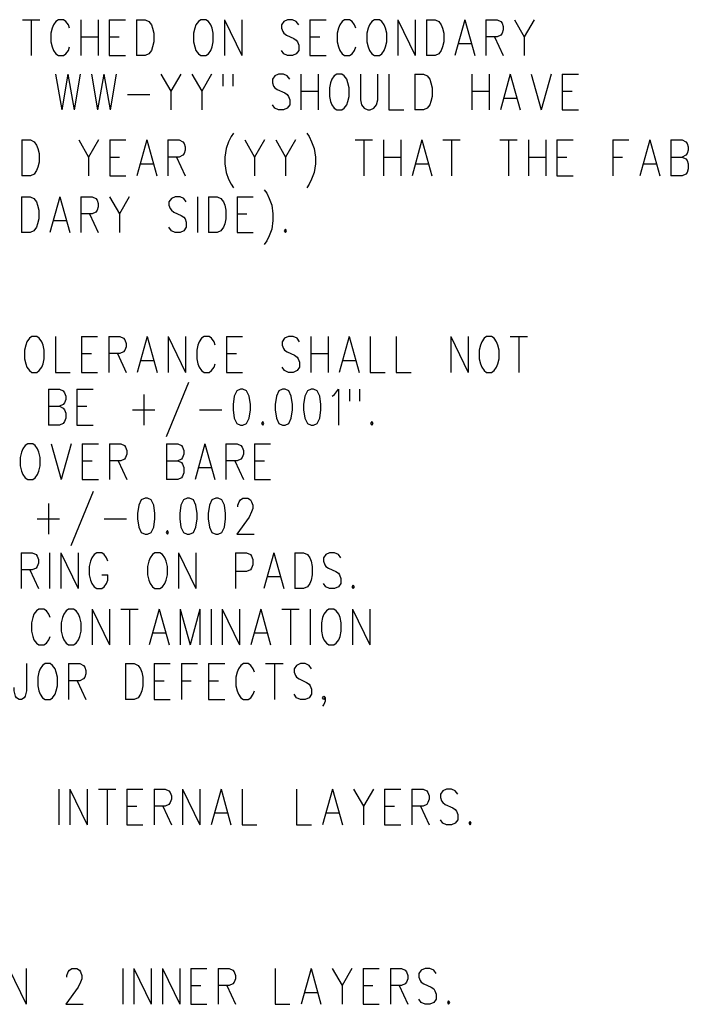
# Model space of a CAD drawing. Extents: x 2 to 38, y 4.3 to 27.6.
# Tile 11 of 33: x 13.3 to 17.2, y 10 to 15.8. Entities that reach past the tile are written whole.
import ezdxf

# ---------------------------------------------------------------- set-up
doc = ezdxf.new("R2010")
doc.units = 0
doc.layers.add('pho', color=1, linetype='CONTINUOUS')

msp = doc.modelspace()

# ---------------------------------------------------------------- linework, layer by layer
at = {"layer": 'pho', "color": 1}
for points in [[(13.29304, 15.75281), (13.39404, 15.75281)], [(13.34354, 15.75281), (13.34354, 15.5445)], [(13.56718, 15.70321), (13.55997, 15.72305), (13.54554, 15.74289), (13.53111, 15.75281), (13.50226, 15.75281), (13.48783, 15.74289), (13.4734, 15.72305), (13.46618, 15.70321), (13.45897, 15.67345), (13.45897, 15.62385), (13.46618, 15.5941), (13.4734, 15.57426), (13.48783, 15.55442), (13.50226, 15.5445), (13.53111, 15.5445), (13.54554, 15.55442), (13.55997, 15.57426), (13.56718, 15.5941)], [(13.63211, 15.75281), (13.63211, 15.5445)], [(13.73311, 15.75281), (13.73311, 15.5445)], [(13.79804, 15.75281), (13.79804, 15.5445)], [(13.79804, 15.75281), (13.89182, 15.75281)], [(13.95675, 15.75281), (13.95675, 15.5445)], [(13.95675, 15.75281), (14.00725, 15.75281), (14.02889, 15.74289), (14.04332, 15.72305), (14.05053, 15.70321), (14.05775, 15.67345), (14.05775, 15.62385), (14.05053, 15.5941), (14.04332, 15.57426), (14.02889, 15.55442), (14.00725, 15.5445), (13.95675, 15.5445)], [(14.33188, 15.75281), (14.31746, 15.74289), (14.30303, 15.72305), (14.29581, 15.70321), (14.2886, 15.67345), (14.2886, 15.62385), (14.29581, 15.5941), (14.30303, 15.57426), (14.31746, 15.55442), (14.33188, 15.5445), (14.36074, 15.5445), (14.37517, 15.55442), (14.3896, 15.57426), (14.39681, 15.5941), (14.40402, 15.62385)], [(14.40402, 15.67345), (14.39681, 15.70321), (14.3896, 15.72305), (14.37517, 15.74289), (14.36074, 15.75281), (14.33188, 15.75281)], [(14.46895, 15.75281), (14.46895, 15.5445)], [(14.46895, 15.75281), (14.56995, 15.5445)], [(14.56995, 15.75281), (14.56995, 15.5445)], [(14.9018, 15.72305), (14.88737, 15.74289), (14.86573, 15.75281), (14.83687, 15.75281), (14.81523, 15.74289), (14.8008, 15.72305), (14.8008, 15.70321), (14.80802, 15.68337), (14.81523, 15.67345), (14.82966, 15.66353), (14.87295, 15.64369), (14.88737, 15.63377), (14.89459, 15.62385), (14.9018, 15.60401), (14.9018, 15.57426), (14.88737, 15.55442), (14.86573, 15.5445), (14.83687, 15.5445), (14.81523, 15.55442), (14.8008, 15.57426)], [(14.96673, 15.75281), (14.96673, 15.5445)], [(14.96673, 15.75281), (15.06051, 15.75281)], [(15.23365, 15.70321), (15.22644, 15.72305), (15.21201, 15.74289), (15.19758, 15.75281), (15.16873, 15.75281), (15.1543, 15.74289), (15.13987, 15.72305), (15.13265, 15.70321)], [(15.34187, 15.75281), (15.32744, 15.74289), (15.31301, 15.72305), (15.30579, 15.70321), (15.29858, 15.67345), (15.29858, 15.62385), (15.30579, 15.5941), (15.31301, 15.57426), (15.32744, 15.55442), (15.34187, 15.5445), (15.37072, 15.5445), (15.38515, 15.55442), (15.39958, 15.57426), (15.40679, 15.5941), (15.41401, 15.62385), (15.41401, 15.67345), (15.40679, 15.70321), (15.39958, 15.72305), (15.38515, 15.74289), (15.37072, 15.75281), (15.34187, 15.75281)], [(15.47893, 15.75281), (15.47893, 15.5445)], [(15.47893, 15.75281), (15.57993, 15.5445)], [(15.57993, 15.75281), (15.57993, 15.5445)], [(15.64486, 15.75281), (15.64486, 15.5445)], [(15.64486, 15.75281), (15.69536, 15.75281), (15.717, 15.74289), (15.73143, 15.72305), (15.73864, 15.70321), (15.74586, 15.67345), (15.74586, 15.62385), (15.73864, 15.5941), (15.73143, 15.57426), (15.717, 15.55442), (15.69536, 15.5445), (15.64486, 15.5445)], [(15.8685, 15.75281), (15.81079, 15.5445)], [(15.8685, 15.75281), (15.92621, 15.5445)], [(15.99114, 15.75281), (15.99114, 15.5445)], [(15.99114, 15.75281), (16.05607, 15.75281), (16.07771, 15.74289), (16.08492, 15.73297), (16.09214, 15.71313), (16.09214, 15.69329), (16.08492, 15.67345), (16.07771, 15.66353), (16.05607, 15.65361), (15.99114, 15.65361)], [(16.15707, 15.75281), (16.21478, 15.65361), (16.21478, 15.5445)], [(16.27249, 15.75281), (16.21478, 15.65361)], [(13.63211, 15.65361), (13.73311, 15.65361)], [(13.79804, 15.65361), (13.85575, 15.65361)], [(14.40402, 15.62385), (14.40402, 15.67345)], [(14.96673, 15.65361), (15.02444, 15.65361)], [(15.13265, 15.70321), (15.12544, 15.67345), (15.12544, 15.62385), (15.13265, 15.5941)], [(16.04164, 15.65361), (16.09214, 15.5445)], [(15.83243, 15.61393), (15.90457, 15.61393)], [(13.79804, 15.5445), (13.89182, 15.5445)], [(14.96673, 15.5445), (15.06051, 15.5445)], [(15.13265, 15.5941), (15.13987, 15.57426), (15.1543, 15.55442), (15.16873, 15.5445), (15.19758, 15.5445), (15.21201, 15.55442), (15.22644, 15.57426), (15.23365, 15.5941)], [(13.48542, 15.43538), (13.52149, 15.22708)], [(13.55756, 15.43538), (13.52149, 15.22708)], [(13.55756, 15.43538), (13.59363, 15.22708)], [(13.62971, 15.43538), (13.59363, 15.22708)], [(13.69463, 15.43538), (13.7307, 15.22708)], [(13.76677, 15.43538), (13.7307, 15.22708)], [(13.76677, 15.43538), (13.80285, 15.22708)], [(13.83892, 15.43538), (13.80285, 15.22708)], [(14.09863, 15.43538), (14.15634, 15.33619), (14.15634, 15.22708)], [(14.21405, 15.43538), (14.15634, 15.33619)], [(14.27898, 15.43538), (14.33669, 15.33619), (14.33669, 15.22708)], [(14.39441, 15.43538), (14.33669, 15.33619)], [(14.45933, 15.43538), (14.45933, 15.36595)], [(14.51705, 15.43538), (14.51705, 15.36595)], [(14.8489, 15.40563), (14.83447, 15.42546), (14.81283, 15.43538), (14.78397, 15.43538), (14.76233, 15.42546), (14.7479, 15.40563), (14.7479, 15.38579), (14.75511, 15.36595), (14.76233, 15.35603), (14.77676, 15.34611), (14.82004, 15.32627), (14.83447, 15.31635), (14.84168, 15.30643), (14.8489, 15.28659), (14.8489, 15.25683), (14.83447, 15.23699), (14.81283, 15.22708)], [(14.91383, 15.43538), (14.91383, 15.22708)], [(15.01482, 15.43538), (15.01482, 15.22708)], [(15.12304, 15.43538), (15.10861, 15.42546), (15.09418, 15.40563), (15.08697, 15.38579), (15.07975, 15.35603), (15.07975, 15.30643), (15.08697, 15.27667), (15.09418, 15.25683), (15.10861, 15.23699), (15.12304, 15.22708)], [(15.15189, 15.22708), (15.16632, 15.23699), (15.18075, 15.25683), (15.18796, 15.27667), (15.19518, 15.30643), (15.19518, 15.35603), (15.18796, 15.38579), (15.18075, 15.40563), (15.16632, 15.42546), (15.15189, 15.43538), (15.12304, 15.43538)], [(15.26011, 15.43538), (15.26011, 15.28659), (15.26732, 15.25683), (15.28175, 15.23699), (15.30339, 15.22708)], [(15.31782, 15.22708), (15.33946, 15.23699), (15.35389, 15.25683), (15.3611, 15.28659), (15.3611, 15.43538)], [(15.42603, 15.43538), (15.42603, 15.22708)], [(15.57753, 15.43538), (15.57753, 15.22708)], [(15.57753, 15.43538), (15.62803, 15.43538), (15.64967, 15.42546), (15.6641, 15.40563), (15.67131, 15.38579), (15.67853, 15.35603), (15.67853, 15.30643), (15.67131, 15.27667), (15.6641, 15.25683), (15.64967, 15.23699), (15.62803, 15.22708)], [(15.90938, 15.43538), (15.90938, 15.22708)], [(16.01038, 15.43538), (16.01038, 15.22708)], [(16.13302, 15.43538), (16.07531, 15.22708)], [(16.13302, 15.43538), (16.19073, 15.22708)], [(16.25566, 15.43538), (16.31337, 15.22708)], [(16.37109, 15.43538), (16.31337, 15.22708)], [(16.43601, 15.43538), (16.43601, 15.22708)], [(16.43601, 15.43538), (16.5298, 15.43538)], [(13.90384, 15.31635), (14.0337, 15.31635)], [(14.91383, 15.33619), (15.01482, 15.33619)], [(15.90938, 15.33619), (16.01038, 15.33619)], [(16.43601, 15.33619), (16.49373, 15.33619)], [(14.78397, 15.22708), (14.76233, 15.23699), (14.7479, 15.25683)], [(16.09695, 15.29651), (16.16909, 15.29651)], [(14.81283, 15.22708), (14.78397, 15.22708)], [(15.12304, 15.22708), (15.15189, 15.22708)], [(15.30339, 15.22708), (15.31782, 15.22708)], [(15.42603, 15.22708), (15.5126, 15.22708)], [(15.62803, 15.22708), (15.57753, 15.22708)], [(16.43601, 15.22708), (16.5298, 15.22708)], [(14.52205, 15.09204), (14.50762, 15.0722), (14.49319, 15.04244), (14.47876, 15.00276), (14.47155, 14.95317), (14.47155, 14.91349), (14.47876, 14.86389), (14.49319, 14.82421), (14.50762, 14.79445), (14.52205, 14.77461)], [(14.94768, 15.09204), (14.96211, 15.0722), (14.97654, 15.04244), (14.99097, 15.00276), (14.99818, 14.95317), (14.99818, 14.91349), (14.99097, 14.86389), (14.97654, 14.82421), (14.96211, 14.79445), (14.94768, 14.77461)], [(13.28843, 15.05236), (13.28843, 14.84405)], [(13.28843, 15.05236), (13.33893, 15.05236), (13.36057, 15.04244), (13.375, 15.0226), (13.38221, 15.00276), (13.38943, 14.973), (13.38943, 14.92341), (13.38221, 14.89365), (13.375, 14.87381), (13.36057, 14.85397), (13.33893, 14.84405), (13.28843, 14.84405)], [(13.62028, 15.05236), (13.67799, 14.95317), (13.67799, 14.84405)], [(13.73571, 15.05236), (13.67799, 14.95317)], [(13.80063, 15.05236), (13.80063, 14.84405)], [(13.80063, 15.05236), (13.89442, 15.05236)], [(14.01706, 15.05236), (13.95934, 14.84405)], [(14.01706, 15.05236), (14.07477, 14.84405)], [(14.1397, 15.05236), (14.1397, 14.84405)], [(14.1397, 15.05236), (14.20463, 15.05236), (14.22627, 15.04244), (14.23348, 15.03252), (14.2407, 15.01268), (14.2407, 14.99284), (14.23348, 14.973), (14.22627, 14.96308), (14.20463, 14.95317), (14.1397, 14.95317)], [(14.58698, 15.05236), (14.64469, 14.95317), (14.64469, 14.84405)], [(14.7024, 15.05236), (14.64469, 14.95317)], [(14.76733, 15.05236), (14.82504, 14.95317), (14.82504, 14.84405)], [(14.88276, 15.05236), (14.82504, 14.95317)], [(15.22904, 15.05236), (15.33003, 15.05236)], [(15.27954, 15.05236), (15.27954, 14.84405)], [(15.39496, 15.05236), (15.39496, 14.84405)], [(15.49596, 15.05236), (15.49596, 14.84405)], [(15.6186, 15.05236), (15.56089, 14.84405)], [(15.6186, 15.05236), (15.67631, 14.84405)], [(15.74124, 15.05236), (15.84224, 15.05236)], [(15.79174, 15.05236), (15.79174, 14.84405)], [(16.07309, 15.05236), (16.17409, 15.05236)], [(16.12359, 15.05236), (16.12359, 14.84405)], [(16.23902, 15.05236), (16.23902, 14.84405)], [(16.34002, 15.05236), (16.34002, 14.84405)], [(16.40494, 15.05236), (16.40494, 14.84405)], [(16.40494, 15.05236), (16.49873, 15.05236)], [(16.72958, 15.05236), (16.72958, 14.84405)], [(16.72958, 15.05236), (16.82337, 15.05236)], [(16.94601, 15.05236), (16.88829, 14.84405)], [(16.94601, 15.05236), (17.00372, 14.84405)], [(17.06865, 15.05236), (17.06865, 14.84405)], [(17.06865, 15.05236), (17.13357, 15.05236), (17.15522, 15.04244), (17.16243, 15.03252), (17.16964, 15.01268), (17.16964, 14.99284), (17.16243, 14.973), (17.15522, 14.96308), (17.13357, 14.95317)], [(13.80063, 14.95317), (13.85835, 14.95317)], [(13.98099, 14.91349), (14.05313, 14.91349)], [(14.1902, 14.95317), (14.2407, 14.84405)], [(15.39496, 14.95317), (15.49596, 14.95317)], [(15.58253, 14.91349), (15.65467, 14.91349)], [(16.23902, 14.95317), (16.34002, 14.95317)], [(16.40494, 14.95317), (16.46266, 14.95317)], [(16.72958, 14.95317), (16.78729, 14.95317)], [(16.90994, 14.91349), (16.98208, 14.91349)], [(17.06865, 14.95317), (17.13357, 14.95317), (17.15522, 14.94325), (17.16243, 14.93333), (17.16964, 14.91349), (17.16964, 14.88373), (17.16243, 14.86389), (17.15522, 14.85397), (17.13357, 14.84405), (17.06865, 14.84405)], [(13.80063, 14.84405), (13.89442, 14.84405)], [(16.40494, 14.84405), (16.49873, 14.84405)], [(14.70106, 14.76192), (14.71548, 14.74208), (14.72991, 14.71232), (14.74434, 14.67264), (14.75156, 14.62305), (14.75156, 14.58337), (14.74434, 14.53377), (14.72991, 14.49409), (14.71548, 14.46433), (14.70106, 14.4445)], [(13.28708, 14.72224), (13.28708, 14.51393)], [(13.28708, 14.72224), (13.33758, 14.72224), (13.35922, 14.71232), (13.37365, 14.69248), (13.38086, 14.67264), (13.38808, 14.64288), (13.38808, 14.59329), (13.38086, 14.56353), (13.37365, 14.54369), (13.35922, 14.52385), (13.33758, 14.51393), (13.28708, 14.51393)], [(13.51072, 14.72224), (13.45301, 14.51393)], [(13.51072, 14.72224), (13.56843, 14.51393)], [(13.63336, 14.72224), (13.63336, 14.51393)], [(13.63336, 14.72224), (13.69829, 14.72224), (13.71993, 14.71232), (13.72714, 14.7024), (13.73436, 14.68256), (13.73436, 14.66272), (13.72714, 14.64288), (13.71993, 14.63296), (13.69829, 14.62305), (13.63336, 14.62305)], [(13.79929, 14.72224), (13.857, 14.62305), (13.857, 14.51393)], [(13.91471, 14.72224), (13.857, 14.62305)], [(14.24656, 14.69248), (14.23214, 14.71232), (14.21049, 14.72224), (14.18164, 14.72224), (14.15999, 14.71232), (14.14557, 14.69248), (14.14557, 14.67264), (14.15278, 14.6528), (14.15999, 14.64288), (14.17442, 14.63296), (14.21771, 14.61313), (14.23214, 14.60321), (14.23935, 14.59329), (14.24656, 14.57345), (14.24656, 14.54369), (14.23214, 14.52385), (14.21049, 14.51393), (14.18164, 14.51393), (14.15999, 14.52385), (14.14557, 14.54369)], [(14.31149, 14.72224), (14.31149, 14.51393)], [(14.37642, 14.72224), (14.37642, 14.51393)], [(14.37642, 14.72224), (14.42692, 14.72224), (14.44856, 14.71232), (14.46299, 14.69248), (14.4702, 14.67264), (14.47742, 14.64288), (14.47742, 14.59329), (14.4702, 14.56353), (14.46299, 14.54369), (14.44856, 14.52385), (14.42692, 14.51393), (14.37642, 14.51393)], [(14.54234, 14.72224), (14.54234, 14.51393)], [(14.54234, 14.72224), (14.63613, 14.72224)], [(13.68386, 14.62305), (13.73436, 14.51393)], [(14.54234, 14.62305), (14.60006, 14.62305)], [(13.47465, 14.58337), (13.54679, 14.58337)], [(14.54234, 14.51393), (14.63613, 14.51393)], [(14.8237, 14.53377), (14.81648, 14.52385), (14.8237, 14.51393), (14.83091, 14.52385), (14.8237, 14.53377)], [(13.34778, 13.90752), (13.33335, 13.8976), (13.31892, 13.87776), (13.31171, 13.85792), (13.30449, 13.82817), (13.30449, 13.77857), (13.31171, 13.74881), (13.31892, 13.72897), (13.33335, 13.70913), (13.34778, 13.69921), (13.37663, 13.69921), (13.39106, 13.70913), (13.40549, 13.72897), (13.4127, 13.74881), (13.41992, 13.77857), (13.41992, 13.82817), (13.4127, 13.85792), (13.40549, 13.87776), (13.39106, 13.8976), (13.37663, 13.90752), (13.34778, 13.90752)], [(13.48484, 13.90752), (13.48484, 13.69921), (13.57141, 13.69921)], [(13.63634, 13.90752), (13.63634, 13.69921)], [(13.63634, 13.90752), (13.73013, 13.90752)], [(13.79505, 13.90752), (13.79505, 13.69921)], [(13.79505, 13.90752), (13.85998, 13.90752), (13.88162, 13.8976), (13.88884, 13.88768), (13.89605, 13.86784), (13.89605, 13.848), (13.88884, 13.82817), (13.88162, 13.81825), (13.85998, 13.80833), (13.79505, 13.80833)], [(14.01869, 13.90752), (13.96098, 13.69921)], [(14.01869, 13.90752), (14.07641, 13.69921)], [(14.14133, 13.90752), (14.14133, 13.69921)], [(14.14133, 13.90752), (14.24233, 13.69921)], [(14.24233, 13.90752), (14.24233, 13.69921)], [(14.41547, 13.85792), (14.40826, 13.87776), (14.39383, 13.8976), (14.3794, 13.90752), (14.35054, 13.90752), (14.33612, 13.8976), (14.32169, 13.87776), (14.31447, 13.85792), (14.30726, 13.82817), (14.30726, 13.77857), (14.31447, 13.74881), (14.32169, 13.72897), (14.33612, 13.70913), (14.35054, 13.69921), (14.3794, 13.69921), (14.39383, 13.70913), (14.40826, 13.72897), (14.41547, 13.74881)], [(14.4804, 13.90752), (14.4804, 13.69921)], [(14.4804, 13.90752), (14.57418, 13.90752)], [(14.90603, 13.87776), (14.89161, 13.8976), (14.86996, 13.90752), (14.84111, 13.90752), (14.81946, 13.8976), (14.80504, 13.87776), (14.80504, 13.85792), (14.81225, 13.83808), (14.81946, 13.82817), (14.83389, 13.81825), (14.87718, 13.79841), (14.89161, 13.78849), (14.89882, 13.77857), (14.90603, 13.75873), (14.90603, 13.72897), (14.89161, 13.70913), (14.86996, 13.69921), (14.84111, 13.69921), (14.81946, 13.70913), (14.80504, 13.72897)], [(14.97096, 13.90752), (14.97096, 13.69921)], [(15.07196, 13.90752), (15.07196, 13.69921)], [(15.1946, 13.90752), (15.13689, 13.69921)], [(15.1946, 13.90752), (15.25231, 13.69921)], [(15.31724, 13.90752), (15.31724, 13.69921), (15.40381, 13.69921)], [(15.46874, 13.90752), (15.46874, 13.69921), (15.55531, 13.69921)], [(15.78616, 13.90752), (15.78616, 13.69921)], [(15.78616, 13.90752), (15.88716, 13.69921)], [(15.88716, 13.90752), (15.88716, 13.69921)], [(15.99537, 13.90752), (15.98094, 13.8976), (15.96652, 13.87776), (15.9593, 13.85792), (15.95209, 13.82817), (15.95209, 13.77857), (15.9593, 13.74881), (15.96652, 13.72897), (15.98094, 13.70913), (15.99537, 13.69921), (16.02423, 13.69921), (16.03866, 13.70913), (16.05309, 13.72897), (16.0603, 13.74881), (16.06751, 13.77857), (16.06751, 13.82817), (16.0603, 13.85792), (16.05309, 13.87776), (16.03866, 13.8976), (16.02423, 13.90752), (15.99537, 13.90752)], [(16.13244, 13.90752), (16.23344, 13.90752)], [(16.18294, 13.90752), (16.18294, 13.69921)], [(13.63634, 13.80833), (13.69406, 13.80833)], [(13.84555, 13.80833), (13.89605, 13.69921)], [(13.98262, 13.76865), (14.05476, 13.76865)], [(14.4804, 13.80833), (14.53811, 13.80833)], [(14.97096, 13.80833), (15.07196, 13.80833)], [(15.15853, 13.76865), (15.23067, 13.76865)], [(13.63634, 13.69921), (13.73013, 13.69921)], [(14.4804, 13.69921), (14.57418, 13.69921)], [(13.44387, 13.60068), (13.44387, 13.39237)], [(13.44387, 13.60068), (13.5088, 13.60068), (13.53044, 13.59076), (13.53765, 13.58084), (13.54487, 13.561), (13.54487, 13.54116), (13.53765, 13.52132), (13.53044, 13.5114), (13.5088, 13.50148)], [(13.60979, 13.60068), (13.60979, 13.39237)], [(13.60979, 13.60068), (13.70358, 13.60068)], [(14.25907, 13.64036), (14.12921, 13.32293)], [(14.56206, 13.60068), (14.54042, 13.59076), (14.52599, 13.561), (14.51878, 13.5114), (14.51878, 13.48165), (14.52599, 13.43205), (14.54042, 13.40229), (14.56206, 13.39237), (14.57649, 13.39237), (14.59813, 13.40229), (14.61256, 13.43205), (14.61978, 13.48165), (14.61978, 13.5114), (14.61256, 13.561), (14.59813, 13.59076), (14.57649, 13.60068), (14.56206, 13.60068)], [(14.80734, 13.60068), (14.7857, 13.59076), (14.77127, 13.561), (14.76406, 13.5114), (14.76406, 13.48165), (14.77127, 13.43205), (14.7857, 13.40229), (14.80734, 13.39237), (14.82177, 13.39237), (14.84342, 13.40229), (14.85784, 13.43205), (14.86506, 13.48165), (14.86506, 13.5114), (14.85784, 13.561), (14.84342, 13.59076), (14.82177, 13.60068), (14.80734, 13.60068)], [(14.97327, 13.60068), (14.95163, 13.59076), (14.9372, 13.561), (14.92999, 13.5114), (14.92999, 13.48165), (14.9372, 13.43205), (14.95163, 13.40229), (14.97327, 13.39237), (14.9877, 13.39237), (15.00934, 13.40229), (15.02377, 13.43205), (15.03098, 13.48165), (15.03098, 13.5114), (15.02377, 13.561), (15.00934, 13.59076), (14.9877, 13.60068), (14.97327, 13.60068)], [(15.09591, 13.561), (15.11034, 13.57092), (15.13198, 13.60068), (15.13198, 13.39237)], [(15.19691, 13.60068), (15.19691, 13.53124)], [(15.25462, 13.60068), (15.25462, 13.53124)], [(13.99936, 13.57092), (13.99936, 13.39237)], [(13.44387, 13.50148), (13.5088, 13.50148), (13.53044, 13.49156), (13.53765, 13.48165), (13.54487, 13.46181), (13.54487, 13.43205), (13.53765, 13.41221), (13.53044, 13.40229), (13.5088, 13.39237), (13.44387, 13.39237)], [(13.60979, 13.50148), (13.66751, 13.50148)], [(13.93443, 13.48165), (14.06429, 13.48165)], [(14.324, 13.48165), (14.45385, 13.48165)], [(13.60979, 13.39237), (13.70358, 13.39237)], [(14.69192, 13.41221), (14.6847, 13.40229), (14.69192, 13.39237), (14.69913, 13.40229), (14.69192, 13.41221)], [(15.32676, 13.41221), (15.31955, 13.40229), (15.32676, 13.39237), (15.33398, 13.40229), (15.32676, 13.41221)], [(13.32363, 13.28326), (13.3092, 13.27334), (13.29478, 13.2535), (13.28756, 13.23366), (13.28035, 13.2039), (13.28035, 13.1543), (13.28756, 13.12454), (13.29478, 13.10471), (13.3092, 13.08487), (13.32363, 13.07495), (13.35249, 13.07495), (13.36692, 13.08487), (13.38135, 13.10471), (13.38856, 13.12454), (13.39577, 13.1543), (13.39577, 13.2039), (13.38856, 13.23366), (13.38135, 13.2535), (13.36692, 13.27334), (13.35249, 13.28326), (13.32363, 13.28326)], [(13.4607, 13.28326), (13.51841, 13.07495)], [(13.57613, 13.28326), (13.51841, 13.07495)], [(13.64106, 13.28326), (13.64106, 13.07495)], [(13.64106, 13.28326), (13.73484, 13.28326)], [(13.79977, 13.28326), (13.79977, 13.07495)], [(13.79977, 13.28326), (13.86469, 13.28326), (13.88634, 13.27334), (13.89355, 13.26342), (13.90077, 13.24358), (13.90077, 13.22374), (13.89355, 13.2039), (13.88634, 13.19398), (13.86469, 13.18406), (13.79977, 13.18406)], [(14.13162, 13.28326), (14.13162, 13.07495)], [(14.13162, 13.28326), (14.19655, 13.28326), (14.21819, 13.27334), (14.2254, 13.26342), (14.23262, 13.24358), (14.23262, 13.22374), (14.2254, 13.2039), (14.21819, 13.19398), (14.19655, 13.18406)], [(14.35526, 13.28326), (14.29754, 13.07495)], [(14.35526, 13.28326), (14.41297, 13.07495)], [(14.4779, 13.28326), (14.4779, 13.07495)], [(14.4779, 13.28326), (14.54283, 13.28326), (14.56447, 13.27334), (14.57168, 13.26342), (14.5789, 13.24358), (14.5789, 13.22374), (14.57168, 13.2039), (14.56447, 13.19398), (14.54283, 13.18406), (14.4779, 13.18406)], [(14.64382, 13.28326), (14.64382, 13.07495)], [(14.64382, 13.28326), (14.73761, 13.28326)], [(13.64106, 13.18406), (13.69877, 13.18406)], [(13.85027, 13.18406), (13.90077, 13.07495)], [(14.13162, 13.18406), (14.19655, 13.18406), (14.21819, 13.17414), (14.2254, 13.16422), (14.23262, 13.14438), (14.23262, 13.11462), (14.2254, 13.09479), (14.21819, 13.08487), (14.19655, 13.07495), (14.13162, 13.07495)], [(14.31919, 13.14438), (14.39133, 13.14438)], [(14.5284, 13.18406), (14.5789, 13.07495)], [(14.64382, 13.18406), (14.70154, 13.18406)], [(13.64106, 13.07495), (13.73484, 13.07495)], [(14.64382, 13.07495), (14.73761, 13.07495)], [(13.70358, 13.00551), (13.57372, 12.68809)], [(14.00657, 12.96583), (13.98493, 12.95591), (13.9705, 12.92616), (13.96329, 12.87656), (13.96329, 12.8468), (13.9705, 12.7972), (13.98493, 12.76744), (14.00657, 12.75752), (14.021, 12.75752), (14.04264, 12.76744), (14.05707, 12.7972), (14.06429, 12.8468), (14.06429, 12.87656), (14.05707, 12.92616), (14.04264, 12.95591), (14.021, 12.96583), (14.00657, 12.96583)], [(14.25185, 12.96583), (14.23021, 12.95591), (14.21578, 12.92616), (14.20857, 12.87656), (14.20857, 12.8468), (14.21578, 12.7972), (14.23021, 12.76744), (14.25185, 12.75752), (14.26628, 12.75752), (14.28793, 12.76744), (14.30235, 12.7972), (14.30957, 12.8468), (14.30957, 12.87656), (14.30235, 12.92616), (14.28793, 12.95591), (14.26628, 12.96583), (14.25185, 12.96583)], [(14.41778, 12.96583), (14.39614, 12.95591), (14.38171, 12.92616), (14.37449, 12.87656), (14.37449, 12.8468), (14.38171, 12.7972), (14.39614, 12.76744), (14.41778, 12.75752), (14.43221, 12.75752), (14.45385, 12.76744), (14.46828, 12.7972), (14.47549, 12.8468), (14.47549, 12.87656), (14.46828, 12.92616), (14.45385, 12.95591), (14.43221, 12.96583), (14.41778, 12.96583)], [(14.54763, 12.91624), (14.54763, 12.92616), (14.55485, 12.94599), (14.56206, 12.95591), (14.57649, 12.96583), (14.60535, 12.96583), (14.61978, 12.95591), (14.62699, 12.94599), (14.6342, 12.92616), (14.6342, 12.90632), (14.62699, 12.88648), (14.61256, 12.85672), (14.54042, 12.75752), (14.64142, 12.75752)], [(13.44387, 12.93607), (13.44387, 12.75752)], [(13.37894, 12.8468), (13.5088, 12.8468)], [(13.76851, 12.8468), (13.89836, 12.8468)], [(14.13643, 12.77736), (14.12921, 12.76744), (14.13643, 12.75752), (14.14364, 12.76744), (14.13643, 12.77736)], [(13.28516, 12.64841), (13.28516, 12.4401)], [(13.28516, 12.64841), (13.35008, 12.64841), (13.37173, 12.63849), (13.37894, 12.62857), (13.38616, 12.60873), (13.38616, 12.58889), (13.37894, 12.56905), (13.37173, 12.55913), (13.35008, 12.54922), (13.28516, 12.54922)], [(13.45108, 12.64841), (13.45108, 12.4401)], [(13.51601, 12.64841), (13.51601, 12.4401)], [(13.51601, 12.64841), (13.61701, 12.4401)], [(13.61701, 12.64841), (13.61701, 12.4401)], [(13.79015, 12.59881), (13.78293, 12.61865), (13.76851, 12.63849), (13.75408, 12.64841), (13.72522, 12.64841), (13.71079, 12.63849), (13.69636, 12.61865), (13.68915, 12.59881), (13.68194, 12.56905), (13.68194, 12.51946), (13.68915, 12.4897), (13.69636, 12.46986), (13.71079, 12.45002), (13.72522, 12.4401), (13.75408, 12.4401), (13.76851, 12.45002), (13.78293, 12.46986), (13.79015, 12.4897), (13.79015, 12.51946)], [(14.06429, 12.64841), (14.04986, 12.63849), (14.03543, 12.61865), (14.02822, 12.59881), (14.021, 12.56905), (14.021, 12.51946), (14.02822, 12.4897), (14.03543, 12.46986), (14.04986, 12.45002), (14.06429, 12.4401), (14.09314, 12.4401), (14.10757, 12.45002), (14.122, 12.46986), (14.12921, 12.4897), (14.13643, 12.51946), (14.13643, 12.56905), (14.12921, 12.59881), (14.122, 12.61865), (14.10757, 12.63849), (14.09314, 12.64841), (14.06429, 12.64841)], [(14.20136, 12.64841), (14.20136, 12.4401)], [(14.20136, 12.64841), (14.30235, 12.4401)], [(14.30235, 12.64841), (14.30235, 12.4401)], [(14.53321, 12.64841), (14.53321, 12.4401)], [(14.53321, 12.64841), (14.59813, 12.64841), (14.61978, 12.63849), (14.62699, 12.62857), (14.6342, 12.60873), (14.6342, 12.57897), (14.62699, 12.55913), (14.61978, 12.54922), (14.59813, 12.5393), (14.53321, 12.5393)], [(14.75685, 12.64841), (14.69913, 12.4401)], [(14.75685, 12.64841), (14.81456, 12.4401)], [(14.87949, 12.64841), (14.87949, 12.4401)], [(14.87949, 12.64841), (14.92999, 12.64841), (14.95163, 12.63849), (14.96606, 12.61865), (14.97327, 12.59881), (14.98048, 12.56905), (14.98048, 12.51946), (14.97327, 12.4897), (14.96606, 12.46986), (14.95163, 12.45002), (14.92999, 12.4401), (14.87949, 12.4401)], [(15.14641, 12.61865), (15.13198, 12.63849), (15.11034, 12.64841), (15.08148, 12.64841), (15.05984, 12.63849), (15.04541, 12.61865), (15.04541, 12.59881), (15.05263, 12.57897), (15.05984, 12.56905), (15.07427, 12.55913), (15.11755, 12.5393), (15.13198, 12.52938), (15.1392, 12.51946), (15.14641, 12.49962), (15.14641, 12.46986), (15.13198, 12.45002), (15.11034, 12.4401), (15.08148, 12.4401), (15.05984, 12.45002), (15.04541, 12.46986)], [(13.33566, 12.54922), (13.38616, 12.4401)], [(13.75408, 12.51946), (13.79015, 12.51946)], [(14.72077, 12.50954), (14.79292, 12.50954)], [(15.21855, 12.45994), (15.21134, 12.45002), (15.21855, 12.4401), (15.22577, 12.45002), (15.21855, 12.45994)], [(13.45358, 12.27081), (13.44637, 12.29065), (13.43194, 12.31049), (13.41751, 12.32041), (13.38866, 12.32041), (13.37423, 12.31049), (13.3598, 12.29065), (13.35259, 12.27081), (13.34537, 12.24105), (13.34537, 12.19145), (13.35259, 12.16169), (13.3598, 12.14186), (13.37423, 12.12202), (13.38866, 12.1121), (13.41751, 12.1121), (13.43194, 12.12202), (13.44637, 12.14186), (13.45358, 12.16169)], [(13.5618, 12.32041), (13.54737, 12.31049), (13.53294, 12.29065), (13.52573, 12.27081), (13.51851, 12.24105), (13.51851, 12.19145), (13.52573, 12.16169), (13.53294, 12.14186), (13.54737, 12.12202), (13.5618, 12.1121), (13.59065, 12.1121), (13.60508, 12.12202), (13.61951, 12.14186), (13.62672, 12.16169), (13.63394, 12.19145), (13.63394, 12.24105), (13.62672, 12.27081), (13.61951, 12.29065), (13.60508, 12.31049), (13.59065, 12.32041), (13.5618, 12.32041)], [(13.69886, 12.32041), (13.69886, 12.1121)], [(13.69886, 12.32041), (13.79986, 12.1121)], [(13.79986, 12.32041), (13.79986, 12.1121)], [(13.86479, 12.32041), (13.96579, 12.32041)], [(13.91529, 12.32041), (13.91529, 12.1121)], [(14.08843, 12.32041), (14.03072, 12.1121)], [(14.08843, 12.32041), (14.14614, 12.1121)], [(14.21107, 12.32041), (14.21107, 12.1121)], [(14.21107, 12.32041), (14.26878, 12.1121)], [(14.3265, 12.32041), (14.26878, 12.1121)], [(14.3265, 12.32041), (14.3265, 12.1121)], [(14.39142, 12.32041), (14.39142, 12.1121)], [(14.45635, 12.32041), (14.45635, 12.1121)], [(14.45635, 12.32041), (14.55735, 12.1121)], [(14.55735, 12.32041), (14.55735, 12.1121)], [(14.67999, 12.32041), (14.62228, 12.1121)], [(14.67999, 12.32041), (14.7377, 12.1121)], [(14.80263, 12.32041), (14.90363, 12.32041)], [(14.85313, 12.32041), (14.85313, 12.1121)], [(14.96856, 12.32041), (14.96856, 12.1121)], [(15.07677, 12.32041), (15.06234, 12.31049), (15.04791, 12.29065), (15.0407, 12.27081), (15.03348, 12.24105), (15.03348, 12.19145), (15.0407, 12.16169), (15.04791, 12.14186), (15.06234, 12.12202), (15.07677, 12.1121), (15.10563, 12.1121), (15.12005, 12.12202), (15.13448, 12.14186), (15.1417, 12.16169), (15.14891, 12.19145), (15.14891, 12.24105), (15.1417, 12.27081), (15.13448, 12.29065), (15.12005, 12.31049), (15.10563, 12.32041), (15.07677, 12.32041)], [(15.21384, 12.32041), (15.21384, 12.1121)], [(15.21384, 12.32041), (15.31484, 12.1121)], [(15.31484, 12.32041), (15.31484, 12.1121)], [(14.05236, 12.18153), (14.1245, 12.18153)], [(14.64392, 12.18153), (14.71606, 12.18153)], [(13.31651, 12.00298), (13.31651, 11.84427), (13.3093, 11.81451), (13.30209, 11.80459), (13.28766, 11.79467), (13.27323, 11.79467), (13.2588, 11.80459), (13.25159, 11.81451), (13.24437, 11.84427), (13.24437, 11.86411)], [(13.42473, 12.00298), (13.4103, 11.99306), (13.39587, 11.97322), (13.38866, 11.95339), (13.38144, 11.92363), (13.38144, 11.87403), (13.38866, 11.84427), (13.39587, 11.82443), (13.4103, 11.80459), (13.42473, 11.79467), (13.45358, 11.79467), (13.46801, 11.80459), (13.48244, 11.82443), (13.48965, 11.84427), (13.49687, 11.87403), (13.49687, 11.92363), (13.48965, 11.95339), (13.48244, 11.97322), (13.46801, 11.99306), (13.45358, 12.00298), (13.42473, 12.00298)], [(13.5618, 12.00298), (13.5618, 11.79467)], [(13.5618, 12.00298), (13.62672, 12.00298), (13.64837, 11.99306), (13.65558, 11.98314), (13.66279, 11.96331), (13.66279, 11.94347), (13.65558, 11.92363), (13.64837, 11.91371), (13.62672, 11.90379), (13.5618, 11.90379)], [(13.89365, 12.00298), (13.89365, 11.79467)], [(13.89365, 12.00298), (13.94415, 12.00298), (13.96579, 11.99306), (13.98022, 11.97322), (13.98743, 11.95339), (13.99465, 11.92363), (13.99465, 11.87403), (13.98743, 11.84427), (13.98022, 11.82443), (13.96579, 11.80459), (13.94415, 11.79467), (13.89365, 11.79467)], [(14.05957, 12.00298), (14.05957, 11.79467)], [(14.05957, 12.00298), (14.15336, 12.00298)], [(14.21828, 12.00298), (14.21828, 11.79467)], [(14.21828, 12.00298), (14.31207, 12.00298)], [(14.377, 12.00298), (14.377, 11.79467)], [(14.377, 12.00298), (14.47078, 12.00298)], [(14.64392, 11.95339), (14.63671, 11.97322), (14.62228, 11.99306), (14.60785, 12.00298), (14.57899, 12.00298), (14.56456, 11.99306), (14.55014, 11.97322), (14.54292, 11.95339), (14.53571, 11.92363), (14.53571, 11.87403), (14.54292, 11.84427), (14.55014, 11.82443), (14.56456, 11.80459), (14.57899, 11.79467), (14.60785, 11.79467), (14.62228, 11.80459), (14.63671, 11.82443), (14.64392, 11.84427)], [(14.70885, 12.00298), (14.80985, 12.00298)], [(14.75935, 12.00298), (14.75935, 11.79467)], [(14.97577, 11.97322), (14.96134, 11.99306), (14.9397, 12.00298), (14.91084, 12.00298), (14.8892, 11.99306), (14.87477, 11.97322), (14.87477, 11.95339), (14.88199, 11.93355), (14.8892, 11.92363), (14.90363, 11.91371), (14.94691, 11.89387), (14.96134, 11.88395), (14.96856, 11.87403), (14.97577, 11.85419), (14.97577, 11.82443), (14.96134, 11.80459), (14.9397, 11.79467), (14.91084, 11.79467), (14.8892, 11.80459), (14.87477, 11.82443)], [(13.6123, 11.90379), (13.66279, 11.79467)], [(14.05957, 11.90379), (14.11729, 11.90379)], [(14.21828, 11.90379), (14.276, 11.90379)], [(14.377, 11.90379), (14.43471, 11.90379)], [(15.05513, 11.80459), (15.04791, 11.79467), (15.0407, 11.80459), (15.04791, 11.81451), (15.05513, 11.80459), (15.05513, 11.78475), (15.04791, 11.76492), (15.0407, 11.755)], [(14.05957, 11.79467), (14.15336, 11.79467)], [(14.377, 11.79467), (14.47078, 11.79467)], [(13.50399, 11.27291), (13.50399, 11.0646)], [(13.56891, 11.27291), (13.56891, 11.0646)], [(13.56891, 11.27291), (13.66991, 11.0646)], [(13.66991, 11.27291), (13.66991, 11.0646)], [(13.73484, 11.27291), (13.83584, 11.27291)], [(13.78534, 11.27291), (13.78534, 11.0646)], [(13.90077, 11.27291), (13.90077, 11.0646)], [(13.90077, 11.27291), (13.99455, 11.27291)], [(14.05948, 11.27291), (14.05948, 11.0646)], [(14.05948, 11.27291), (14.1244, 11.27291), (14.14605, 11.26299), (14.15326, 11.25307), (14.16047, 11.23323), (14.16047, 11.21339), (14.15326, 11.19355), (14.14605, 11.18364), (14.1244, 11.17372), (14.05948, 11.17372)], [(14.2254, 11.27291), (14.2254, 11.0646)], [(14.2254, 11.27291), (14.3264, 11.0646)], [(14.3264, 11.27291), (14.3264, 11.0646)], [(14.44904, 11.27291), (14.39133, 11.0646)], [(14.44904, 11.27291), (14.50675, 11.0646)], [(14.57168, 11.27291), (14.57168, 11.0646), (14.65825, 11.0646)], [(14.88911, 11.27291), (14.88911, 11.0646)], [(15.09832, 11.27291), (15.0406, 11.0646)], [(15.09832, 11.27291), (15.15603, 11.0646)], [(15.22096, 11.27291), (15.27867, 11.17372), (15.27867, 11.0646)], [(15.33638, 11.27291), (15.27867, 11.17372)], [(15.40131, 11.27291), (15.40131, 11.0646)], [(15.40131, 11.27291), (15.49509, 11.27291)], [(15.56002, 11.27291), (15.56002, 11.0646)], [(15.56002, 11.27291), (15.62495, 11.27291), (15.64659, 11.26299), (15.65381, 11.25307), (15.66102, 11.23323), (15.66102, 11.21339), (15.65381, 11.19355), (15.64659, 11.18364), (15.62495, 11.17372), (15.56002, 11.17372)], [(15.82695, 11.24315), (15.81252, 11.26299), (15.79087, 11.27291), (15.76202, 11.27291), (15.74038, 11.26299), (15.72595, 11.24315), (15.72595, 11.22331), (15.73316, 11.20347), (15.74038, 11.19355), (15.7548, 11.18364), (15.79809, 11.1638), (15.81252, 11.15388), (15.81973, 11.14396), (15.82695, 11.12412), (15.82695, 11.09436), (15.81252, 11.07452), (15.79087, 11.0646), (15.76202, 11.0646), (15.74038, 11.07452), (15.72595, 11.09436)], [(13.90077, 11.17372), (13.95848, 11.17372)], [(14.10998, 11.17372), (14.16047, 11.0646)], [(14.41297, 11.13404), (14.48511, 11.13404)], [(15.06224, 11.13404), (15.13439, 11.13404)], [(15.40131, 11.17372), (15.45902, 11.17372)], [(15.61052, 11.17372), (15.66102, 11.0646)], [(15.89909, 11.08444), (15.89187, 11.07452), (15.89909, 11.0646), (15.9063, 11.07452), (15.89909, 11.08444)], [(13.90077, 11.0646), (13.99455, 11.0646)], [(14.88911, 11.0646), (14.97567, 11.0646)], [(15.40131, 11.0646), (15.49509, 11.0646)], [(13.21282, 10.22753), (13.31382, 10.01922)], [(13.31382, 10.22753), (13.31382, 10.01922)], [(13.55189, 10.17793), (13.55189, 10.18785), (13.5591, 10.20769), (13.56632, 10.21761), (13.58075, 10.22753), (13.6096, 10.22753), (13.62403, 10.21761), (13.63124, 10.20769), (13.63846, 10.18785), (13.63846, 10.16801), (13.63124, 10.14817), (13.61682, 10.11842), (13.54467, 10.01922), (13.64567, 10.01922)], [(13.87653, 10.22753), (13.87653, 10.01922)], [(13.94145, 10.22753), (13.94145, 10.01922)], [(13.94145, 10.22753), (14.04245, 10.01922)], [(14.04245, 10.22753), (14.04245, 10.01922)], [(14.10738, 10.22753), (14.10738, 10.01922)], [(14.10738, 10.22753), (14.20838, 10.01922)], [(14.20838, 10.22753), (14.20838, 10.01922)], [(14.2733, 10.22753), (14.2733, 10.01922)], [(14.2733, 10.22753), (14.36709, 10.22753)], [(14.43202, 10.22753), (14.43202, 10.01922)], [(14.43202, 10.22753), (14.49694, 10.22753), (14.51859, 10.21761), (14.5258, 10.20769), (14.53301, 10.18785), (14.53301, 10.16801), (14.5258, 10.14817), (14.51859, 10.13826), (14.49694, 10.12834), (14.43202, 10.12834)], [(14.76387, 10.22753), (14.76387, 10.01922), (14.85044, 10.01922)], [(14.97308, 10.22753), (14.91536, 10.01922)], [(14.97308, 10.22753), (15.03079, 10.01922)], [(15.09572, 10.22753), (15.15343, 10.12834), (15.15343, 10.01922)], [(15.21115, 10.22753), (15.15343, 10.12834)], [(15.27607, 10.22753), (15.27607, 10.01922)], [(15.27607, 10.22753), (15.36986, 10.22753)], [(15.43478, 10.22753), (15.43478, 10.01922)], [(15.43478, 10.22753), (15.49971, 10.22753), (15.52135, 10.21761), (15.52857, 10.20769), (15.53578, 10.18785), (15.53578, 10.16801), (15.52857, 10.14817), (15.52135, 10.13826), (15.49971, 10.12834), (15.43478, 10.12834)], [(15.70171, 10.19777), (15.68728, 10.21761), (15.66564, 10.22753), (15.63678, 10.22753), (15.61514, 10.21761), (15.60071, 10.19777), (15.60071, 10.17793), (15.60792, 10.15809), (15.61514, 10.14817), (15.62957, 10.13826), (15.67285, 10.11842), (15.68728, 10.1085), (15.69449, 10.09858), (15.70171, 10.07874), (15.70171, 10.04898), (15.68728, 10.02914), (15.66564, 10.01922), (15.63678, 10.01922), (15.61514, 10.02914), (15.60071, 10.04898)], [(14.2733, 10.12834), (14.33102, 10.12834)], [(14.48251, 10.12834), (14.53301, 10.01922)], [(15.27607, 10.12834), (15.33379, 10.12834)], [(15.48528, 10.12834), (15.53578, 10.01922)], [(14.93701, 10.08866), (15.00915, 10.08866)], [(15.77385, 10.03906), (15.76664, 10.02914), (15.77385, 10.01922), (15.78106, 10.02914), (15.77385, 10.03906)], [(14.2733, 10.01922), (14.36709, 10.01922)], [(15.27607, 10.01922), (15.36986, 10.01922)]]:
    msp.add_lwpolyline(points, dxfattribs=at)

doc.saveas('drawing.dxf')
